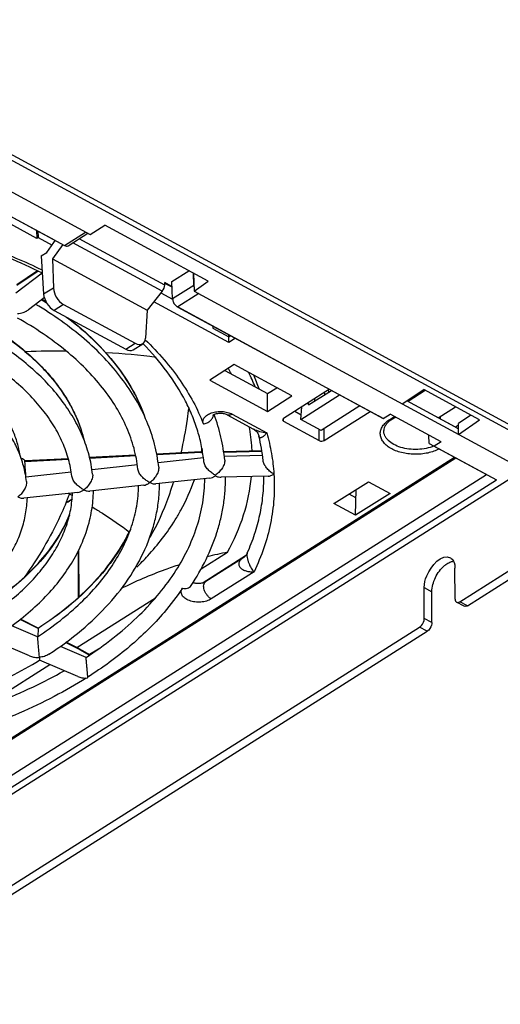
# Model space of a CAD drawing. Header units: millimetres. Extents: x 0 to 1189, y 0 to 841.
# Tile 44 of 67: x 1073 to 1108, y 180 to 251. Entities that reach past the tile are written whole.
import ezdxf

# ---------------------------------------------------------------- set-up
doc = ezdxf.new("R2010")
doc.units = ezdxf.units.MM
doc.header["$LTSCALE"] = 65.395
doc.layers.get('0').update_dxf_attribs({"linetype": 'CONTINUOUS'})
doc.layers.add('DRAFTS', color=7, linetype='CONTINUOUS')
doc.layers.add('ROUNDS', color=7, linetype='CONTINUOUS')

msp = doc.modelspace()

# ---------------------------------------------------------------- linework, layer by layer
at = {"color": 9, "linetype": 'CONTINUOUS'}
for p, q in [((1054.5665, 250.854), (1111.6571, 219.8717)), ((1054.4028, 250.5477), (1111.4934, 219.5653)), ((1076.2416, 234.621), (1077.7641, 235.5851)), ((1083.457, 231.7769), (1077.3112, 235.1121)), ((1083.2714, 231.3343), (1076.8492, 234.8196)), ((1074.3487, 232.7795), (1072.8188, 231.7491)), ((1075.4522, 231.5619), (1074.7495, 231.1169)), ((1085.537, 231.7573), (1084.0146, 230.7932)), ((1085.9041, 231.1676), (1084.3816, 230.2035)), ((1076.1746, 230.3899), (1075.4944, 229.9592)), ((1084.3885, 230.1973), (1084.3816, 230.2035)), ((1080.6495, 227.1616), (1081.3297, 227.5923)), ((1088.2979, 222.4968), (1090.7793, 221.1502)), ((1099.6209, 222.1114), (1099.9717, 222.3335)), ((1091.9961, 221.9897), (1091.977, 222.1925)), ((1094.562, 220.5972), (1094.563, 221.3966)), ((1094.9148, 220.6055), (1094.9159, 221.4681)), ((1081.3707, 219.4901), (1078.0646, 219.3193)), ((1086.0441, 219.7316), (1082.8864, 219.5684)), ((1086.0441, 219.7316), (1086.1785, 219.7347)), ((1087.6906, 219.77), (1090.4318, 219.8339)), ((1051.9016, 186.2254), (1104.2875, 219.3984)), ((1076.5365, 219.2403), (1073.4032, 219.0785)), ((1077.2345, 212.6492), (1077.2324, 209.3153)), ((1077.2535, 212.6891), (1077.2675, 209.3471)), ((1089.8685, 211.1608), (1086.8005, 209.218)), ((1102.102, 210.0349), (1102.6517, 209.7366)), ((1074.3433, 207.0822), (1073.0515, 207.7345)), ((1077.3142, 205.582), (1076.3295, 206.0792)), ((1077.3142, 205.582), (1078.0498, 205.1828))]:
    msp.add_line(p, q, dxfattribs=at)
at = {"color": 7, "linetype": 'CONTINUOUS'}
for p, q in [((1053.6875, 248.6512), (1078.0988, 235.4035)), ((1060.8975, 242.9456), (1075.5408, 234.9989)), ((1061.254, 242.7546), (1076.2432, 234.6201)), ((1074.2599, 235.1336), (1067.4761, 238.8151)), ((1074.2406, 235.7045), (1074.2599, 235.1336)), ((1078.0988, 235.4035), (1079.1396, 236.0809)), ((1086.5692, 232.049), (1079.1396, 236.0809)), ((1074.3596, 235.1968), (1074.2599, 235.1336)), ((1074.3306, 235.6556), (1074.3596, 235.1968)), ((1074.3596, 235.1968), (1075.3553, 234.6564)), ((1075.5425, 234.9979), (1075.5408, 234.9989)), ((1076.5005, 234.5988), (1077.9224, 235.4992)), ((1074.9664, 234.1175), (1075.4918, 234.8456)), ((1076.117, 234.6882), (1075.381, 233.6683)), ((1074.5753, 233.8699), (1074.9664, 234.1175)), ((1074.5753, 233.8699), (1074.7495, 231.1169)), ((1075.381, 233.6683), (1082.1931, 229.9715)), ((1075.381, 233.6683), (1075.4522, 231.5619)), ((1074.648, 232.6339), (1072.7438, 231.189)), ((1074.3168, 232.795), (1072.8186, 231.7861)), ((1083.955, 232.0321), (1085.1757, 232.8052)), ((1085.537, 231.7573), (1085.5082, 232.6248)), ((1085.5274, 232.6143), (1085.5694, 231.3493)), ((1083.457, 231.7769), (1083.468, 231.9587)), ((1083.9751, 231.6144), (1083.464, 231.8918)), ((1083.9717, 231.6853), (1083.468, 231.9587)), ((1084.0146, 230.7932), (1083.955, 232.0321)), ((1085.5694, 231.3493), (1086.5692, 232.049)), ((1074.7961, 230.8633), (1073.6499, 229.9935)), ((1083.2714, 231.3343), (1082.1931, 229.9715)), ((1083.1785, 231.2168), (1084.017, 230.7618)), ((1085.5694, 231.3493), (1109.6876, 218.2606)), ((1076.1746, 230.3899), (1081.3297, 227.5923)), ((1088.0508, 227.6495), (1082.6674, 230.571)), ((1084.3816, 230.2035), (1099.1493, 222.1893)), ((1084.3885, 230.1973), (1098.8119, 222.3699)), ((1075.4944, 229.9592), (1080.6495, 227.1616)), ((1082.1931, 229.9715), (1082.0712, 227.9699)), ((1086.9035, 228.8325), (1086.9086, 228.681)), ((1086.9086, 228.681), (1088.0495, 228.0617)), ((1088.0495, 228.0617), (1088.0497, 228.2104)), ((1088.0495, 228.0617), (1088.176, 228.1419)), ((1088.0508, 227.6495), (1088.0495, 228.0617)), ((1088.5274, 227.9512), (1088.0508, 227.6495)), ((1081.1789, 227.1244), (1081.8666, 227.5599)), ((1088.4442, 226.0571), (1086.6901, 224.9463)), ((1092.5909, 223.8067), (1088.4442, 226.0571)), ((1087.7757, 225.6337), (1090.83, 223.9762)), ((1086.6901, 224.9463), (1090.8368, 222.696)), ((1090.83, 223.9762), (1091.4985, 224.3995)), ((1090.8368, 222.696), (1090.83, 223.9762)), ((1090.8368, 222.696), (1092.5909, 223.8067)), ((1095.2819, 224.2856), (1091.9829, 222.1966)), ((1093.2263, 222.122), (1096.0149, 223.8878)), ((1093.7908, 223.1689), (1095.4286, 224.206)), ((1094.9185, 224.0555), (1094.9567, 223.9072)), ((1095.1931, 224.2294), (1095.2427, 224.0883)), ((1100.506, 223.2434), (1102.0652, 224.2606)), ((1102.1713, 224.203), (1100.9463, 223.4136)), ((1106.087, 222.078), (1102.0652, 224.2606)), ((1093.2263, 222.122), (1093.3076, 223.0355)), ((1093.7908, 223.1689), (1093.7911, 223.3416)), ((1094.247, 223.4578), (1094.2472, 223.6304)), ((1097.4808, 223.0923), (1094.6923, 221.3265)), ((1104.5701, 221.4424), (1100.8445, 223.4642)), ((1104.3487, 221.5672), (1100.8484, 223.4668)), ((1103.1069, 222.2411), (1104.3551, 223.0179)), ((1092.7917, 222.7087), (1093.2561, 222.4567)), ((1094.9148, 220.6055), (1098.2138, 222.6945)), ((1099.1493, 222.1893), (1098.8119, 222.3699)), ((1099.1493, 222.1893), (1099.6514, 222.5073)), ((1103.3164, 220.5183), (1099.6514, 222.5073)), ((1099.7542, 222.1027), (1100.0508, 222.2905)), ((1103.2746, 222.1501), (1103.2697, 222.3425)), ((1105.4595, 222.4186), (1104.5693, 221.8262)), ((1091.9961, 221.9897), (1094.562, 220.5972)), ((1094.6923, 221.3265), (1093.2263, 222.122)), ((1104.5695, 221.6977), (1104.3487, 221.5672)), ((1104.3487, 221.5672), (1104.5701, 221.4441)), ((1104.571, 221.0373), (1104.5693, 221.8262)), ((1104.571, 221.0373), (1106.087, 222.078)), ((1089.8423, 221.4122), (1089.842, 221.4123)), ((1102.4577, 220.3914), (1102.4332, 220.9976)), ((1102.4577, 220.3914), (1102.8142, 220.2004)), ((1102.4577, 220.3914), (1106.5789, 218.1548)), ((1103.3164, 220.5183), (1102.8142, 220.2004)), ((1102.8142, 220.2004), (1107.2988, 217.7667)), ((1081.3601, 219.5413), (1078.0528, 219.3705)), ((1086.0441, 219.7833), (1082.8954, 219.6206)), ((1086.0441, 219.7833), (1086.1707, 219.7863)), ((1086.0902, 219.7841), (1086.0967, 219.8241)), ((1087.6826, 219.8216), (1090.4235, 219.8855)), ((1090.4758, 219.5261), (1087.734, 219.4621)), ((1052.0349, 186.2167), (1104.3667, 219.3554)), ((1076.5226, 219.2914), (1073.4228, 219.1312)), ((1081.4832, 218.8451), (1078.2271, 218.4912)), ((1086.235, 219.3615), (1082.9768, 219.0074)), ((1051.7671, 182.1002), (1109.2477, 218.4994)), ((1051.8448, 183.4949), (1106.5789, 218.1548)), ((1076.7317, 218.3286), (1073.4744, 217.9746)), ((1087.0935, 218.0894), (1087.092, 218.1132)), ((1087.095, 218.0671), (1087.0935, 218.0894)), ((1090.8754, 218.035), (1087.5072, 217.9564)), ((1106.5789, 218.1548), (1107.2988, 217.7667)), ((1051.8725, 182.6684), (1107.2988, 217.7667)), ((1081.9483, 217.3868), (1078.075, 216.9658)), ((1086.6946, 217.9026), (1082.8214, 217.4817)), ((1095.615, 216.0633), (1098.1028, 217.6387)), ((1098.1028, 217.6387), (1099.6456, 216.8014)), ((1077.2022, 216.8709), (1073.3282, 216.4499)), ((1097.1894, 216.4854), (1096.7006, 216.7507)), ((1097.1578, 215.226), (1097.204, 217.0695)), ((1099.6456, 216.8014), (1097.1578, 215.226)), ((1097.1578, 215.226), (1095.615, 216.0633)), ((1086.0664, 211.3706), (1087.9692, 212.5756)), ((1089.2558, 212.3129), (1086.2043, 210.3805)), ((1089.0716, 212.1524), (1089.0714, 212.1522)), ((1105.2084, 208.7192), (1109.1368, 211.2068)), ((1077.1345, 205.7146), (1082.7913, 209.2967)), ((1074.3431, 207.124), (1073.0833, 207.7601)), ((1074.3123, 206.4984), (1072.4611, 207.2879)), ((1074.3433, 207.0822), (1074.3406, 206.5169)), ((1073.7248, 205.1183), (1070.968, 206.294)), ((1077.2816, 205.6403), (1076.3632, 206.104)), ((1077.7939, 205.0137), (1075.949, 205.8004)), ((1077.2828, 205.6396), (1077.2816, 205.6403)), ((1077.2828, 205.6396), (1078.0828, 205.2055)), ((1078.6791, 205.6152), (1078.0554, 205.2203)), ((1077.2061, 203.6336), (1074.4489, 204.8095)), ((1070.2009, 201.3239), (1075.1996, 204.4893))]:
    msp.add_line(p, q, dxfattribs=at)
at = {"color": 3, "linetype": 'CONTINUOUS'}
msp.add_line((1104.6587, 209.0175), (1108.5871, 211.5052), dxfattribs=at)
at = {"color": 7, "linetype": 'CONTINUOUS'}
for points in [[(1089.8423, 221.4122), (1089.8822, 221.3886), (1089.9324, 221.3535), (1089.9871, 221.3077), (1090.0419, 221.2525), (1090.0923, 221.1909), (1090.1356, 221.1267), (1090.1707, 221.063), (1090.1974, 221.0024), (1090.2162, 220.9478), (1090.2255, 220.9132)], [(1089.3879, 212.5184), (1089.3728, 212.4864), (1089.3371, 212.4224), (1089.2938, 212.3591), (1089.2439, 212.2984), (1089.1885, 212.2424), (1089.1295, 212.1928), (1089.0716, 212.1524)]]:
    msp.add_lwpolyline(points, dxfattribs=at)
at = {"color": 9, "linetype": 'CONTINUOUS'}
for centre, radius, start, end in [((1060.5513, 208.4021), 26.3661, 56.828407, 57.804199), ((1068.4396, 218.4276), 9.465, 16.793987, 16.971642), ((1068.5285, 218.4541), 9.3722, 14.538345, 16.795971), ((1068.6621, 218.4896), 9.234, 13.872458, 14.532755), ((1065.8633, 218.4033), 7.2764, 9.649785, 10.112481), ((1065.8898, 218.4078), 7.2496, 8.920393, 9.649986)]:
    msp.add_arc(centre, radius, start, end, dxfattribs=at)
at = {"color": 7, "linetype": 'CONTINUOUS'}
for centre, radius, start, end in [((1060.5429, 208.491), 26.3274, 56.850734, 57.658952), ((1084.7192, 230.8261), 0.7082, 228.113485, 241.535003), ((1075.6312, 168.472), 58.5548, 89.256273, 92.10012), ((1075.7081, 169.8348), 57.1896, 82.841271, 86.447242), ((1073.9422, 218.2111), 15.9973, 26.746737, 28.225309), ((1075.3875, 218.5353), 15.7254, 22.162991, 26.257729), ((1075.9883, 219.3944), 15.073, 19.020232, 23.108053), ((1076.7509, 219.2237), 12.9988, 3.664561, 10.617997), ((1082.6676, 219.4838), 0.276, 29.858239, 31.059197), ((1074.4219, 221.6895), 11.8228, 350.922091, 352.178832), ((1076.9576, 219.2419), 12.7914, 2.811633, 3.642288), ((928.6877, 209.1865), 145.0532, 3.473398, 3.910321), ((1073.1795, 218.967), 0.3048, 32.753277, 34.079412), ((1087.7951, 219.514), 1.5673, 241.66499, 243.347882), ((1086.3467, 219.1713), 1.3338, 302.181061, 304.126152), ((1083.0245, 218.9502), 1.5133, 241.627856, 245.080306), ((1081.5894, 218.6735), 1.3551, 302.184053, 306.046762), ((1060.5036, 186.0337), 34.6746, 61.925778, 62.525201), ((1078.2813, 218.4396), 1.5191, 241.633628, 245.073678), ((1076.8459, 218.1544), 1.3512, 302.1774, 306.052445), ((1072.8418, 223.5221), 8.1569, 295.566652, 298.965453), ((1060.681, 242.7943), 30.946, 300.523762, 301.42973), ((1094.1713, 181.6553), 31.5362, 101.342003, 104.070205), ((1074.2268, 207.0828), 0.1164, 359.719874, 1.74132), ((1077.2601, 205.5977), 0.0477, 59.568281, 61.512773), ((1074.2947, 206.7513), 1.7406, 271.224265, 274.887137), ((1062.8376, 204.2707), 11.6294, 3.679434, 3.984591)]:
    msp.add_arc(centre, radius, start, end, dxfattribs=at)
for centre, major_axis, ratio, start_param, end_param in [((1075.3043, 235.0977), (0.2177, 0.4505), 0.5816975, -1.8656401, -1.5459779), ((1076.1847, 231.2075), (-0.5222, 0.8529), 0.6032024, 0.8165813, 2.3350178), ((1083.1172, 231.5684), (0.2572, 0.4292), 0.5204014, -1.8161117, -0.7863674), ((1075.4807, 230.7617), (-0.5473, 0.837), 0.5827397, 0.798948, 2.3173844), ((1084.0405, 230.3931), (-0.0321, 0.5715), 0.0082328, 0.7945817, 0.8206082), ((1084.7286, 230.8074), (0.705, -0.0577), 0.9850368, -2.0045319, -1.9919565), ((1081.3398, 228.4099), (-0.5222, 0.8529), 0.6032024, -3.9481676, -2.4297311), ((1080.6358, 227.9641), (-0.5473, 0.837), 0.5827397, -3.9658009, -3.1500979), ((1092.1669, 222.0973), (0.2507, 0.0006), 0.584728, 2.3933662, 3.9614234), ((1094.7318, 220.7053), (0.25, 0.0005), 0.5879316, -2.3186193, -0.750562), ((1072.6437, 206.3947), (5.2702, -2.8303), 0.0880377, -0.1545998, 0.0553927)]:
    msp.add_ellipse(centre, major_axis=major_axis, ratio=ratio, start_param=start_param, end_param=end_param, dxfattribs=at)
at = {"color": 9, "linetype": 'CONTINUOUS'}
for points, knots in [([(1057.6592, 237.2991), (1059.198, 237.167), (1062.228, 236.7839), (1066.6347, 235.8459), (1070.7835, 234.5666), (1073.3995, 233.471), (1074.6407, 232.8675)], [0, 0, 0, 0, 0.2626605, 0.5186969, 0.7652828, 1, 1, 1, 1]), ([(1076.3973, 229.4709), (1077.0615, 228.9659), (1078.2984, 227.9156), (1079.8924, 226.1713), (1081.1459, 224.3283), (1081.7558, 223.018), (1081.9923, 222.3598)], [0, 0, 0, 0, 0.2731062, 0.5296529, 0.7710949, 1, 1, 1, 1]), ([(1071.5445, 228.3954), (1072.2803, 227.9082), (1073.3228, 227.1229), (1074.5598, 225.9525), (1075.6175, 224.7797), (1076.4926, 223.5211), (1077.1433, 222.1978), (1077.3898, 221.5268), (1077.4924, 221.1904)], [0, 0, 0, 0, 0.2780488, 0.4095092, 0.5360449, 0.7752991, 0.8891915, 1, 1, 1, 1]), ([(1082.0531, 227.8396), (1082.5263, 227.3841), (1083.4132, 226.4511), (1084.5725, 224.9578), (1085.5224, 223.4125), (1086.0196, 222.336), (1086.2284, 221.7949)], [0, 0, 0, 0, 0.2662387, 0.5208382, 0.7649081, 1, 1, 1, 1]), ([(1103.1831, 219.9977), (1103.0582, 219.9315), (1102.7885, 219.8155), (1102.3537, 219.6942), (1101.8881, 219.6227), (1101.4082, 219.6037), (1100.9309, 219.6377), (1100.4731, 219.7235), (1100.0509, 219.8583), (1099.679, 220.0374), (1099.3701, 220.2553), (1099.1353, 220.5055), (1098.9843, 220.7816), (1098.9269, 221.0741), (1098.9688, 221.3681), (1099.1057, 221.6479), (1099.3278, 221.9032), (1099.5166, 222.0453), (1099.6209, 222.1114)], [0, 0, 0, 0, 0.0679302, 0.1405609, 0.2164419, 0.2938578, 0.3709763, 0.4459872, 0.5172437, 0.5834161, 0.6436744, 0.6979131, 0.7470075, 0.7929727, 0.8387136, 0.8872062, 0.9406232, 1, 1, 1, 1]), ([(1099.6209, 222.1114), (1099.6328, 222.105), (1099.6563, 222.0946), (1099.6923, 222.0871), (1099.7258, 222.0891), (1099.7457, 222.0972), (1099.7542, 222.1027)], [0, 0, 0, 0, 0.2891303, 0.5483676, 0.781839, 1, 1, 1, 1]), ([(1090.7793, 221.1502), (1090.6168, 221.1646), (1090.3738, 221.2066), (1090.063, 221.3064), (1089.9137, 221.3735), (1089.8423, 221.4122)], [0, 0, 0, 0, 0.5001045, 0.7508426, 1, 1, 1, 1]), ([(1090.7793, 221.1502), (1090.7532, 221.1167), (1090.7014, 221.0539), (1090.6217, 220.9689), (1090.5438, 220.8985), (1090.4685, 220.8442), (1090.4056, 220.8133), (1090.3574, 220.8022), (1090.3238, 220.8018), (1090.2917, 220.8109), (1090.2627, 220.8322), (1090.2391, 220.8674), (1090.2294, 220.8966), (1090.2255, 220.9132)], [0, 0, 0, 0, 0.1707232, 0.3268251, 0.467604, 0.591973, 0.6988629, 0.7460323, 0.7898653, 0.8324134, 0.8776538, 0.931423, 1, 1, 1, 1]), ([(1090.7793, 221.1502), (1090.9201, 220.665), (1091.1494, 219.685), (1091.2695, 218.6856), (1091.3012, 218.1875)], [0, 0, 0, 0, 0.5030906, 1, 1, 1, 1]), ([(1102.8013, 220.2048), (1102.6221, 220.1304), (1102.2358, 220.0161), (1101.6291, 219.9442), (1101.0116, 219.9688), (1100.4274, 220.0885), (1099.9178, 220.2949), (1099.5709, 220.5383), (1099.3713, 220.7658), (1099.2666, 220.9413), (1099.2038, 221.1247), (1099.1913, 221.2505), (1099.1925, 221.312)], [0, 0, 0, 0, 0.1366282, 0.2818094, 0.4286656, 0.5700552, 0.6997221, 0.8136007, 0.8645345, 0.9119125, 0.9566397, 1, 1, 1, 1]), ([(1091.3012, 218.1875), (1091.3388, 217.5969), (1091.3352, 216.4054), (1091.0903, 214.6239), (1090.6082, 212.8601), (1090.1384, 211.7215), (1089.8685, 211.1608)], [0, 0, 0, 0, 0.2450058, 0.4915445, 0.7423706, 1, 1, 1, 1]), ([(1076.6022, 215.2373), (1076.3632, 214.6439), (1075.7487, 213.4657), (1074.5013, 211.8302), (1072.9258, 210.3008), (1071.7135, 209.3963), (1071.064, 208.965)], [0, 0, 0, 0, 0.2261505, 0.466765, 0.7243424, 1, 1, 1, 1]), ([(1080.9849, 214.1931), (1080.6724, 213.5179), (1079.8984, 212.1817), (1078.3883, 210.3306), (1076.521, 208.6005), (1075.1009, 207.5754), (1074.3432, 207.0863)], [0, 0, 0, 0, 0.2266738, 0.46776, 0.725263, 1, 1, 1, 1]), ([(1089.3879, 212.5184), (1089.3796, 212.4996), (1089.3667, 212.4553), (1089.3587, 212.38), (1089.3608, 212.2917), (1089.3772, 212.1583), (1089.4186, 211.9866), (1089.4889, 211.7874), (1089.5728, 211.6017), (1089.6906, 211.3881), (1089.7934, 211.2439), (1089.8685, 211.1608)], [0, 0, 0, 0, 0.0414214, 0.0923233, 0.1523445, 0.2193688, 0.3633137, 0.5076704, 0.6453675, 0.7740078, 1, 1, 1, 1]), ([(1089.0714, 212.1522), (1089.0035, 212.1092), (1088.909, 212.0338), (1088.8182, 211.9069), (1088.7768, 211.8038), (1088.7678, 211.6957), (1088.7935, 211.5911), (1088.849, 211.497), (1088.9543, 211.387), (1089.1263, 211.2833), (1089.3599, 211.2045), (1089.6108, 211.1627), (1089.7823, 211.1576), (1089.8685, 211.1608)], [0, 0, 0, 0, 0.1276273, 0.1881871, 0.2460773, 0.3019603, 0.3574909, 0.41437, 0.4734367, 0.5976835, 0.728438, 0.863152, 1, 1, 1, 1]), ([(1084.7197, 209.9799), (1084.3194, 209.3776), (1083.1761, 207.8789), (1080.9285, 205.6822), (1078.9738, 204.265), (1077.9196, 203.5944)], [0, 0, 0, 0, 0.2310985, 0.6007356, 1, 1, 1, 1]), ([(1077.8127, 203.5267), (1077.0628, 203.054), (1075.4881, 202.1535), (1072.9805, 200.9651), (1070.2962, 199.9185), (1068.4315, 199.33), (1067.4759, 199.0604)], [0, 0, 0, 0, 0.2354136, 0.4811226, 0.7363273, 1, 1, 1, 1])]:
    msp.add_open_spline(points, degree=3, knots=knots, dxfattribs=at)
at = {"color": 7, "linetype": 'CONTINUOUS'}
for points, knots in [([(1076.2432, 234.6201), (1076.2865, 234.5968), (1076.371, 234.5592), (1076.4665, 234.5772), (1076.5005, 234.5988)], [0, 0, 0, 0, 0.5501821, 1, 1, 1, 1]), ([(1085.537, 231.7573), (1085.5374, 231.746), (1085.5406, 231.6988), (1085.5502, 231.6521), (1085.5602, 231.6175)], [0, 0, 0, 0, 0.2380221, 1, 1, 1, 1]), ([(1084.0151, 230.7825), (1084.0194, 230.6942), (1084.0642, 230.5122), (1084.1765, 230.3615), (1084.2463, 230.2988)], [0, 0, 0, 0, 0.4852298, 1, 1, 1, 1]), ([(1083.0166, 218.6874), (1082.9577, 219.2447), (1082.7526, 220.3631), (1082.1963, 221.9979), (1081.398, 223.5862), (1080.3679, 225.1148), (1079.1172, 226.5729), (1077.6577, 227.951), (1076.0019, 229.2403), (1074.8019, 230.0183), (1074.1747, 230.3914)], [0, 0, 0, 0, 0.1106074, 0.2234503, 0.3397196, 0.4604281, 0.5863702, 0.7181033, 0.8559476, 1, 1, 1, 1]), ([(1072.8698, 229.7311), (1073.0113, 229.7427), (1073.2212, 229.7818), (1073.4797, 229.8838), (1073.5971, 229.9535), (1073.6499, 229.9936)], [0, 0, 0, 0, 0.5117533, 0.7607611, 1, 1, 1, 1]), ([(1081.5228, 218.5501), (1081.4685, 219.0535), (1081.2764, 220.0686), (1080.751, 221.5578), (1079.9882, 223.0182), (1078.9928, 224.4373), (1077.772, 225.8026), (1076.3353, 227.1013), (1074.6946, 228.3212), (1073.5035, 229.056), (1072.8794, 229.4086)], [0, 0, 0, 0, 0.1054884, 0.2142591, 0.3279312, 0.4477411, 0.5745291, 0.7087711, 0.8506287, 1, 1, 1, 1]), ([(1076.5445, 229.3919), (1077.1918, 228.8899), (1078.3974, 227.8465), (1079.9508, 226.1174), (1081.1741, 224.2909), (1081.7698, 222.994), (1082.0014, 222.3422)], [0, 0, 0, 0, 0.2721607, 0.5283793, 0.7701506, 1, 1, 1, 1]), ([(1078.2687, 218.1753), (1078.2159, 218.6405), (1078.0389, 219.5734), (1077.5704, 220.9362), (1076.9043, 222.2599), (1075.7412, 223.9927), (1074.2249, 225.5709), (1072.4459, 226.974), (1071.4571, 227.6251), (1070.9406, 227.9376)], [0, 0, 0, 0, 0.1112083, 0.2245848, 0.3412483, 0.4621602, 0.7192286, 0.8566093, 1, 1, 1, 1]), ([(1071.5705, 228.4151), (1072.3445, 227.8992), (1073.4377, 227.0642), (1074.7222, 225.8136), (1075.5528, 224.8543), (1076.2642, 223.8604), (1076.8526, 222.8368), (1077.3141, 221.7888), (1077.5375, 221.0699), (1077.6261, 220.7099)], [0, 0, 0, 0, 0.2784763, 0.4098713, 0.5362099, 0.657835, 0.7752326, 0.8890325, 1, 1, 1, 1]), ([(1076.7755, 218.0302), (1076.7275, 218.4422), (1076.5637, 219.2733), (1076.1259, 220.4928), (1075.4952, 221.6903), (1074.675, 222.8557), (1073.6705, 223.9789), (1072.4891, 225.0494), (1071.1404, 226.0568), (1070.1614, 226.6648), (1069.6484, 226.9569)], [0, 0, 0, 0, 0.1051275, 0.2136759, 0.327251, 0.4470682, 0.5739451, 0.7083377, 0.8503927, 1, 1, 1, 1]), ([(1073.0506, 219.5394), (1073.0032, 219.8407), (1072.8691, 220.4441), (1072.5572, 221.3292), (1072.1353, 222.1964), (1071.6064, 223.0406), (1070.9738, 223.8577), (1069.978, 224.926), (1069.1143, 225.6417), (1068.4988, 226.0845)], [0, 0, 0, 0, 0.1118695, 0.2260553, 0.3434577, 0.4648431, 0.5908274, 0.7218699, 1, 1, 1, 1]), ([(1073.5198, 217.6649), (1073.4733, 218.0378), (1073.3246, 218.7846), (1072.9442, 219.875), (1072.4106, 220.9336), (1071.731, 221.952), (1070.9123, 222.924), (1069.6195, 224.1758), (1068.5001, 224.9895), (1067.7052, 225.4824)], [0, 0, 0, 0, 0.1119939, 0.2260566, 0.343208, 0.4643381, 0.5901705, 0.7212399, 1, 1, 1, 1]), ([(1085.1749, 222.9645), (1085.1388, 222.6878), (1084.9855, 221.5949), (1084.7874, 220.508), (1084.6088, 219.703)], [0, 0, 0, 0, 0.2528496, 1, 1, 1, 1]), ([(1099.7542, 222.1027), (1099.6669, 222.0474), (1099.5117, 221.9317), (1099.3307, 221.7306), (1099.2207, 221.5228), (1099.1938, 221.3793), (1099.1925, 221.312)], [0, 0, 0, 0, 0.3078327, 0.5732601, 0.799474, 1, 1, 1, 1]), ([(1082.8636, 219.6791), (1082.8676, 219.6749), (1082.8824, 219.6584), (1082.8955, 219.6404), (1082.904, 219.6262)], [0, 0, 0, 0, 0.2580544, 1, 1, 1, 1]), ([(1082.8796, 219.6006), (1082.8809, 219.6059), (1082.8835, 219.6147), (1082.8918, 219.6205), (1082.8954, 219.6206)], [0, 0, 0, 0, 0.6009885, 1, 1, 1, 1]), ([(1086.0441, 219.7316), (1086.044, 219.7388), (1086.0438, 219.7491), (1086.0436, 219.7618), (1086.0435, 219.7693), (1086.0436, 219.775), (1086.0435, 219.7795), (1086.044, 219.7815), (1086.0438, 219.7833), (1086.0441, 219.7833)], [0, 0, 0, 0, 0.4214135, 0.593488, 0.7370926, 0.85059, 0.932704, 0.982557, 1, 1, 1, 1]), ([(1073.1262, 219.3315), (1073.1904, 219.3132), (1073.3051, 219.2667), (1073.4008, 219.1839), (1073.432, 219.1378)], [0, 0, 0, 0, 0.5454384, 1, 1, 1, 1]), ([(1073.4032, 219.0785), (1073.4027, 219.0858), (1073.4026, 219.0977), (1073.4054, 219.1129), (1073.4096, 219.1228), (1073.4154, 219.1294), (1073.4204, 219.1311), (1073.4228, 219.1312)], [0, 0, 0, 0, 0.3633102, 0.5803302, 0.7515426, 0.8855364, 1, 1, 1, 1]), ([(1078.2687, 218.1753), (1078.2746, 218.124), (1078.2705, 218.0143), (1078.2312, 217.851), (1078.1657, 217.689), (1078.0545, 217.4874), (1077.8862, 217.2684), (1077.7248, 217.1228), (1077.6411, 217.062)], [0, 0, 0, 0, 0.1169896, 0.2455517, 0.3786039, 0.5112664, 0.7657837, 1, 1, 1, 1]), ([(1082.3054, 217.6187), (1082.2188, 217.6652), (1082.0467, 217.7791), (1081.8529, 217.9557), (1081.7128, 218.1234), (1081.6216, 218.261), (1081.5537, 218.4031), (1081.5279, 218.5024), (1081.5228, 218.5501)], [0, 0, 0, 0, 0.2352623, 0.4912339, 0.6243563, 0.7573788, 0.8850416, 1, 1, 1, 1]), ([(1083.0166, 218.6874), (1083.0221, 218.6359), (1083.0173, 218.5263), (1082.9772, 218.3635), (1082.9113, 218.2021), (1082.7997, 218.0015), (1082.6314, 217.7835), (1082.4704, 217.6384), (1082.3869, 217.5778)], [0, 0, 0, 0, 0.1173192, 0.245993, 0.3790064, 0.5115705, 0.7659016, 1, 1, 1, 1]), ([(1087.9692, 212.5756), (1088.4366, 213.4297), (1089.2053, 215.1909), (1089.599, 217.0748), (1089.6891, 218.0052)], [0, 0, 0, 0, 0.5101963, 1, 1, 1, 1]), ([(1073.5198, 217.6649), (1073.5262, 217.6137), (1073.5231, 217.5039), (1073.485, 217.3401), (1073.4203, 217.1771), (1073.3096, 216.9742), (1073.1413, 216.7537), (1072.9793, 216.6073), (1072.8953, 216.5462)], [0, 0, 0, 0, 0.116505, 0.2448961, 0.3780009, 0.5108081, 0.7656045, 1, 1, 1, 1]), ([(1074.3125, 206.4984), (1074.8744, 206.8665), (1075.9412, 207.6282), (1077.3925, 208.8769), (1078.6424, 210.1913), (1079.6813, 211.5596), (1080.502, 212.9701), (1081.0995, 214.4113), (1081.4707, 215.8723), (1081.5665, 216.8581), (1081.576, 217.3459)], [0, 0, 0, 0, 0.148444, 0.2892474, 0.4224873, 0.5485244, 0.6680503, 0.7821261, 0.8921883, 1, 1, 1, 1]), ([(1081.9482, 217.3868), (1082.0098, 217.3935), (1082.1372, 217.429), (1082.2532, 217.4901), (1082.3112, 217.5266)], [0, 0, 0, 0, 0.4743734, 1, 1, 1, 1]), ([(1082.1531, 213.0596), (1082.3037, 213.4177), (1082.57, 214.1423), (1082.8607, 215.2554), (1083.0368, 216.3794), (1083.077, 217.1335), (1083.0777, 217.5092)], [0, 0, 0, 0, 0.2548356, 0.5055772, 0.7535129, 1, 1, 1, 1]), ([(1084.0659, 217.6164), (1083.9573, 217.2576), (1083.5083, 215.8851), (1082.9211, 214.5531), (1082.3829, 213.6288)], [0, 0, 0, 0, 0.2595399, 1, 1, 1, 1]), ([(1082.3869, 217.5778), (1082.4598, 217.5439), (1082.6008, 217.4916), (1082.7527, 217.4742), (1082.8215, 217.4817)], [0, 0, 0, 0, 0.5377334, 1, 1, 1, 1]), ([(1084.2025, 214.8943), (1084.3469, 215.1264), (1084.8856, 216.0451), (1085.3254, 217.0229), (1085.5822, 217.7717)], [0, 0, 0, 0, 0.2566203, 1, 1, 1, 1]), ([(1070.8612, 208.003), (1071.3176, 208.3052), (1072.1844, 208.9295), (1073.3648, 209.9502), (1074.383, 211.022), (1075.232, 212.1356), (1075.9063, 213.2813), (1076.4024, 214.4504), (1076.7184, 215.6344), (1076.8088, 216.4338), (1076.8234, 216.8295)], [0, 0, 0, 0, 0.148538, 0.2894611, 0.422835, 0.5489959, 0.6685984, 0.7826558, 0.8925517, 1, 1, 1, 1]), ([(1071.6423, 206.7213), (1072.1509, 207.0561), (1073.1197, 207.7521), (1074.4418, 208.8991), (1075.5899, 210.119), (1076.5531, 211.404), (1077.3211, 212.7453), (1077.8844, 214.1327), (1078.2343, 215.5531), (1078.3215, 216.5155), (1078.3278, 216.9932)], [0, 0, 0, 0, 0.1432204, 0.2801889, 0.4111353, 0.5365279, 0.6570781, 0.7737267, 0.8876087, 1, 1, 1, 1]), ([(1076.5952, 216.7509), (1076.3967, 216.2228), (1075.5175, 214.1222), (1074.3516, 212.1432), (1073.3433, 210.7595)], [0, 0, 0, 0, 0.2478346, 1, 1, 1, 1]), ([(1077.6411, 217.062), (1077.714, 217.0282), (1077.8547, 216.9759), (1078.0064, 216.9584), (1078.0751, 216.9658)], [0, 0, 0, 0, 0.5379682, 1, 1, 1, 1]), ([(1068.1627, 208.2075), (1068.5686, 208.4771), (1069.3424, 209.0374), (1070.4003, 209.9592), (1071.3221, 210.9394), (1072.0992, 211.9723), (1072.7234, 213.0511), (1073.187, 214.1682), (1073.4827, 215.3132), (1073.5647, 216.0903), (1073.5762, 216.4765)], [0, 0, 0, 0, 0.1423663, 0.2787596, 0.4094196, 0.5348056, 0.6555966, 0.7726738, 0.8870858, 1, 1, 1, 1]), ([(1072.8953, 216.5462), (1072.9681, 216.5124), (1073.1084, 216.4601), (1073.2598, 216.4425), (1073.3282, 216.4499)], [0, 0, 0, 0, 0.5383023, 1, 1, 1, 1]), ([(1071.139, 209.0521), (1071.7818, 209.4814), (1072.9808, 210.3805), (1074.5377, 211.8981), (1075.7686, 213.5171), (1076.3748, 214.6817), (1076.6104, 215.2675)], [0, 0, 0, 0, 0.276175, 0.5339453, 0.7743909, 1, 1, 1, 1]), ([(1078.2739, 215.8069), (1078.5084, 215.6662), (1079.4181, 215.104), (1080.2981, 214.4934), (1080.9308, 214.0105)], [0, 0, 0, 0, 0.2557757, 1, 1, 1, 1]), ([(1081.4372, 211.4939), (1081.7093, 211.76), (1082.7278, 212.81), (1083.631, 213.9752), (1084.2025, 214.8943)], [0, 0, 0, 0, 0.2601553, 1, 1, 1, 1]), ([(1074.3431, 207.124), (1075.1055, 207.6147), (1076.5334, 208.6429), (1078.4088, 210.3787), (1079.9214, 212.2341), (1080.6942, 213.5729), (1081.0051, 214.2489)], [0, 0, 0, 0, 0.2753987, 0.5331356, 0.773995, 1, 1, 1, 1]), ([(1075.1223, 205.2357), (1075.9346, 205.7672), (1077.456, 206.8855), (1079.4456, 208.7839), (1081.0404, 210.8295), (1081.838, 212.3103), (1082.1531, 213.0596)], [0, 0, 0, 0, 0.2730818, 0.5297801, 0.7712921, 1, 1, 1, 1]), ([(1084.4985, 211.6685), (1084.1514, 211.5556), (1082.7266, 211.0635), (1081.3392, 210.4636), (1080.3166, 209.9547)], [0, 0, 0, 0, 0.2421404, 1, 1, 1, 1]), ([(1103.5623, 211.6114), (1103.5933, 211.6376), (1103.7122, 211.7317), (1103.8438, 211.8112), (1103.9462, 211.8545)], [0, 0, 0, 0, 0.2675077, 1, 1, 1, 1]), ([(1102.6517, 209.7366), (1102.6509, 210.0839), (1102.8609, 210.7875), (1103.286, 211.3783), (1103.5623, 211.6114)], [0, 0, 0, 0, 0.4900789, 1, 1, 1, 1]), ([(1074.3431, 207.124), (1074.3429, 207.1239), (1074.3429, 207.123), (1074.3427, 207.1214), (1074.3426, 207.1185), (1074.3426, 207.1146), (1074.3427, 207.1094), (1074.3428, 207.0998), (1074.343, 207.092), (1074.3432, 207.0863)], [0, 0, 0, 0, 0.0173323, 0.0613741, 0.1346499, 0.2392991, 0.3772207, 0.549819, 1, 1, 1, 1]), ([(1077.3142, 205.582), (1077.3131, 205.594), (1077.3081, 205.616), (1077.2929, 205.6337), (1077.2842, 205.6388)], [0, 0, 0, 0, 0.5461728, 1, 1, 1, 1]), ([(1054.079, 199.3172), (1055.9696, 199.3751), (1058.7873, 199.6166), (1062.4643, 200.2552), (1065.1199, 200.8811), (1067.6661, 201.6516), (1070.0813, 202.5605), (1072.3446, 203.6004), (1073.7694, 204.3924), (1074.4494, 204.8095)], [0, 0, 0, 0, 0.2661584, 0.3968329, 0.5249299, 0.649811, 0.7709118, 0.8877609, 1, 1, 1, 1]), ([(1075.1223, 205.2357), (1075.0231, 205.1708), (1074.8008, 205.0723), (1074.5636, 205.0273), (1074.443, 205.017)], [0, 0, 0, 0, 0.4947566, 1, 1, 1, 1]), ([(1074.443, 205.017), (1074.4439, 205.0022), (1074.4457, 204.9741), (1074.4479, 204.9343), (1074.4496, 204.8995), (1074.4508, 204.8699), (1074.4514, 204.846), (1074.4515, 204.8296), (1074.4511, 204.8197), (1074.4508, 204.8147), (1074.4503, 204.8115), (1074.4498, 204.8097), (1074.4494, 204.8095)], [0, 0, 0, 0, 0.2144939, 0.4062807, 0.5742197, 0.7169495, 0.8328551, 0.9200404, 0.9521975, 0.9763535, 0.9922616, 1, 1, 1, 1])]:
    msp.add_open_spline(points, degree=3, knots=knots, dxfattribs=at)
at = {"color": 3, "linetype": 'CONTINUOUS'}
for points, knots in [([(1102.102, 210.0349), (1102.1013, 210.324), (1102.293, 211.2367), (1103.3602, 212.5011), (1103.9829, 212.1628)], [0, 0, 0, 0, 0.2897395, 1, 1, 1, 1]), ([(1103.9829, 212.1628), (1104.0767, 212.1119), (1104.1823, 211.9942), (1104.2397, 211.8591), (1104.253, 211.8211)], [0, 0, 0, 0, 0.7259127, 1, 1, 1, 1]), ([(1104.253, 211.8211), (1104.2631, 211.7924), (1104.2997, 211.6669), (1104.3125, 211.5351), (1104.3127, 211.4349)], [0, 0, 0, 0, 0.2324769, 1, 1, 1, 1])]:
    msp.add_open_spline(points, degree=3, knots=knots, dxfattribs=at)
at = {"color": 7, "linetype": 'CONTINUOUS'}
msp.add_open_spline([(1103.9462, 211.8545), (1104.029, 211.8895), (1104.1173, 211.9152), (1104.2068, 211.9241)], degree=3, dxfattribs=at)
at = {"layer": 'DRAFTS', "color": 7, "linetype": 'CONTINUOUS'}
for points, knots in [([(1087.0512, 218.1345), (1086.9644, 218.1811), (1086.7919, 218.2954), (1086.5572, 218.5101), (1086.391, 218.7288), (1086.2998, 218.9218), (1086.2745, 219.0212), (1086.2697, 219.0689)], [0, 0, 0, 0, 0.2354859, 0.491746, 0.7576592, 0.8852765, 1, 1, 1, 1]), ([(1087.7641, 219.1991), (1087.769, 219.1498), (1087.7621, 219.0429), (1087.7008, 218.8264), (1087.5612, 218.5705), (1087.3451, 218.3121), (1087.1778, 218.1713), (1087.092, 218.1132)], [0, 0, 0, 0, 0.112265, 0.2396247, 0.5077862, 0.7653542, 1, 1, 1, 1]), ([(1091.3012, 218.1875), (1091.2128, 218.2355), (1091.0381, 218.3541), (1090.8444, 218.5394), (1090.7235, 218.6926), (1090.6681, 218.7759), (1090.6387, 218.8252), (1090.6176, 218.8625), (1090.5983, 218.9006), (1090.5756, 218.9519), (1090.5413, 219.0391), (1090.5224, 219.1174), (1090.5175, 219.169)], [0, 0, 0, 0, 0.2328927, 0.4856289, 0.6173827, 0.6838396, 0.7170453, 0.7501578, 0.7830829, 0.8157516, 0.8798799, 1, 1, 1, 1]), ([(1077.5596, 217.1029), (1077.4732, 217.1493), (1077.3016, 217.2626), (1077.1081, 217.4383), (1076.9679, 217.605), (1076.8763, 217.7418), (1076.8076, 217.8834), (1076.7811, 217.9824), (1076.7755, 218.0302)], [0, 0, 0, 0, 0.2351055, 0.4908456, 0.6238552, 0.7568435, 0.884653, 1, 1, 1, 1]), ([(1086.6943, 217.9026), (1086.7558, 217.9093), (1086.8831, 217.9448), (1086.999, 218.0059), (1087.057, 218.0424)], [0, 0, 0, 0, 0.4742512, 1, 1, 1, 1]), ([(1087.095, 218.0671), (1087.1629, 218.0331), (1087.2961, 217.9786), (1087.4399, 217.9548), (1087.5073, 217.9564)], [0, 0, 0, 0, 0.53008, 1, 1, 1, 1]), ([(1090.8751, 218.035), (1090.9458, 218.0366), (1091.0968, 218.0732), (1091.2324, 218.144), (1091.3012, 218.1875)], [0, 0, 0, 0, 0.4647077, 1, 1, 1, 1]), ([(1077.2018, 216.8709), (1077.2635, 216.8776), (1077.3911, 216.9131), (1077.5073, 216.9743), (1077.5654, 217.0108)], [0, 0, 0, 0, 0.4745579, 1, 1, 1, 1]), ([(1074.4388, 205.0788), (1074.4306, 205.1973), (1074.4163, 205.3749), (1074.3957, 205.6116), (1074.3798, 205.789), (1074.3662, 205.9369), (1074.3553, 206.0552), (1074.347, 206.1439), (1074.3401, 206.2178), (1074.3345, 206.2769), (1074.3303, 206.3212), (1074.3261, 206.3656), (1074.3225, 206.4025), (1074.3197, 206.4321), (1074.3174, 206.4542), (1074.3157, 206.4727), (1074.3139, 206.4874), (1074.3133, 206.4949), (1074.3122, 206.4985)], [0, 0, 0, 0, 0.2500005, 0.3750018, 0.5000032, 0.6250045, 0.6875052, 0.7500059, 0.8125066, 0.8437569, 0.8750073, 0.9062576, 0.9375079, 0.9531331, 0.9687583, 0.9843836, 0.9921952, 1, 1, 1, 1]), ([(1073.7247, 205.1183), (1073.8189, 205.0781), (1074.0203, 205.0229), (1074.2277, 205.0089), (1074.3319, 205.0111)], [0, 0, 0, 0, 0.4956233, 1, 1, 1, 1]), ([(1077.9196, 203.5944), (1077.9157, 203.6493), (1077.9069, 203.7699), (1077.8908, 203.9656), (1077.8752, 204.147), (1077.8608, 204.3045), (1077.85, 204.4285), (1077.8388, 204.5517), (1077.8278, 204.6686), (1077.8183, 204.7735), (1077.8104, 204.8505), (1077.8054, 204.9022), (1077.8026, 204.9328), (1077.8001, 204.9581), (1077.7981, 204.9782), (1077.7966, 204.9919), (1077.7957, 205.0004), (1077.7951, 205.0051), (1077.7946, 205.0087), (1077.7943, 205.0114), (1077.7939, 205.0128), (1077.7939, 205.0137), (1077.7937, 205.0138)], [0, 0, 0, 0, 0.1159986, 0.2545005, 0.4134353, 0.4991779, 0.5874068, 0.6755158, 0.7595779, 0.8347512, 0.8971134, 0.9225763, 0.9440892, 0.9618555, 0.9759881, 0.9866667, 0.9907732, 0.9940918, 0.9966478, 0.9984665, 0.9995733, 1, 1, 1, 1]), ([(1077.2056, 203.6338), (1077.2998, 203.5936), (1077.5012, 203.5384), (1077.7085, 203.5245), (1077.8127, 203.5267)], [0, 0, 0, 0, 0.4955891, 1, 1, 1, 1])]:
    msp.add_open_spline(points, degree=3, knots=knots, dxfattribs=at)
at = {"layer": 'ROUNDS', "color": 7, "linetype": 'CONTINUOUS'}
for p, q in [((1087.9388, 222.4452), (1089.8425, 221.4121)), ((1089.0718, 212.1525), (1086.3979, 210.4592)), ((1102.6566, 207.5089), (1102.6517, 209.7366)), ((1104.969, 208.6848), (1104.4193, 208.9831)), ((1059.9723, 180.0737), (1102.3174, 206.8885))]:
    msp.add_line(p, q, dxfattribs=at)
at = {"layer": 'ROUNDS', "color": 3, "linetype": 'CONTINUOUS'}
for p, q in [((1104.3177, 209.2072), (1104.3127, 211.4349)), ((1102.1069, 207.8072), (1102.102, 210.0349)), ((1059.4225, 180.372), (1101.7677, 207.1868))]:
    msp.add_line(p, q, dxfattribs=at)
at = {"layer": 'ROUNDS', "color": 9, "linetype": 'CONTINUOUS'}
for p, q in [((1105.2084, 208.7192), (1104.6587, 209.0175)), ((1102.6566, 207.5089), (1102.1069, 207.8072)), ((1102.3174, 206.8885), (1101.7677, 207.1868))]:
    msp.add_line(p, q, dxfattribs=at)
at = {"layer": 'ROUNDS', "color": 7, "linetype": 'CONTINUOUS'}
msp.add_arc((1077.6885, 217.9178), 12.8899, 5.570388, 13.437524, dxfattribs=at)
for points, knots in [([(1074.6543, 232.6316), (1073.856, 233.0304), (1072.1976, 233.7821), (1069.5949, 234.7533), (1066.8486, 235.5826), (1063.9824, 236.2626), (1061.02, 236.7873), (1056.9608, 237.2756), (1053.8722, 237.3939), (1051.8091, 237.3636)], [0, 0, 0, 0, 0.1137292, 0.2318351, 0.3538181, 0.4791055, 0.6070669, 0.7370271, 1, 1, 1, 1]), ([(1086.2696, 219.0689), (1086.232, 219.4392), (1086.1189, 220.1819), (1085.8392, 221.2842), (1085.4489, 222.3777), (1084.7718, 223.8414), (1083.6361, 225.636), (1082.503, 226.9357), (1081.8772, 227.5665)], [0, 0, 0, 0, 0.1145415, 0.2307808, 0.3494877, 0.4713457, 0.7265336, 1, 1, 1, 1]), ([(1087.9388, 222.4452), (1087.9042, 222.464), (1087.819, 222.4986), (1087.6729, 222.5341), (1087.5025, 222.5517), (1087.3264, 222.5472), (1087.1628, 222.5215), (1087.0437, 222.4855), (1086.9695, 222.4519), (1086.9327, 222.4311), (1086.9106, 222.4156), (1086.901, 222.4075), (1086.8985, 222.405)], [0, 0, 0, 0, 0.1091072, 0.2531678, 0.4155852, 0.582244, 0.7397114, 0.8731138, 0.9254281, 0.9650573, 0.9901633, 1, 1, 1, 1]), ([(1087.7641, 219.1991), (1087.7088, 219.752), (1087.5239, 220.8607), (1087.1996, 221.9364), (1087.0045, 222.4663)], [0, 0, 0, 0, 0.4959899, 1, 1, 1, 1]), ([(1089.3879, 212.5184), (1089.5857, 212.9635), (1089.9342, 213.8625), (1090.311, 215.2438), (1090.5339, 216.6339), (1090.5795, 217.565), (1090.5766, 218.0279)], [0, 0, 0, 0, 0.2573884, 0.5085171, 0.7553393, 1, 1, 1, 1]), ([(1077.7937, 205.0137), (1078.4588, 205.4473), (1079.7212, 206.3453), (1081.4375, 207.8202), (1082.9137, 209.3748), (1084.1381, 210.9954), (1085.1016, 212.6678), (1085.7977, 214.3783), (1086.222, 216.1133), (1086.3224, 217.2834), (1086.3266, 217.8622)], [0, 0, 0, 0, 0.1483175, 0.2889903, 0.4221069, 0.5480475, 0.6675313, 0.7816515, 0.8918778, 1, 1, 1, 1]), ([(1085.343, 210.1723), (1085.7423, 210.7731), (1086.4543, 212.0039), (1087.1172, 213.6393), (1087.4869, 214.9641), (1087.6841, 215.9595), (1087.802, 216.9602), (1087.8274, 217.6298), (1087.8268, 217.9638)], [0, 0, 0, 0, 0.2609021, 0.5125824, 0.6358919, 0.7579614, 0.8791926, 1, 1, 1, 1]), ([(1085.4902, 210.4004), (1085.566, 210.3741), (1085.7345, 210.3395), (1085.9892, 210.3361), (1086.1944, 210.3721), (1086.3266, 210.4202), (1086.3776, 210.4464), (1086.3979, 210.4592)], [0, 0, 0, 0, 0.2581889, 0.5483847, 0.8160107, 0.9229199, 1, 1, 1, 1]), ([(1105.2084, 208.7192), (1105.1876, 208.706), (1105.1161, 208.6669), (1105.0199, 208.6572), (1104.969, 208.6848)], [0, 0, 0, 0, 0.2988377, 1, 1, 1, 1]), ([(1102.6566, 207.5089), (1102.6568, 207.4511), (1102.6157, 207.2135), (1102.4717, 206.9861), (1102.3174, 206.8885)], [0, 0, 0, 0, 0.2403374, 1, 1, 1, 1]), ([(1054.5585, 198.4499), (1056.5581, 198.5212), (1059.5376, 198.7815), (1063.4303, 199.4428), (1066.246, 200.0842), (1068.9523, 200.8685), (1071.5274, 201.7894), (1073.9505, 202.8388), (1075.4843, 203.6354), (1076.2192, 204.0541)], [0, 0, 0, 0, 0.2658709, 0.3964235, 0.5244672, 0.6493818, 0.7705983, 0.8876125, 1, 1, 1, 1])]:
    msp.add_open_spline(points, degree=3, knots=knots, dxfattribs=at)
at = {"layer": 'ROUNDS', "color": 9, "linetype": 'CONTINUOUS'}
for points, knots in [([(1086.2284, 221.7949), (1086.2142, 221.8318), (1086.1948, 221.9087), (1086.1981, 222.0283), (1086.2342, 222.1454), (1086.3013, 222.2567), (1086.3968, 222.3594), (1086.5181, 222.4517), (1086.6623, 222.5314), (1086.8855, 222.6207), (1087.1974, 222.6882), (1087.5859, 222.6989), (1087.9614, 222.6403), (1088.1945, 222.5529), (1088.2979, 222.4968)], [0, 0, 0, 0, 0.0451089, 0.0893954, 0.1349459, 0.1835684, 0.2364855, 0.2942735, 0.3569461, 0.4240773, 0.5682801, 0.7187267, 0.8656401, 1, 1, 1, 1]), ([(1086.2284, 221.7949), (1086.3192, 221.8071), (1086.4971, 221.8589), (1086.7257, 222.0057), (1086.8918, 222.205), (1086.947, 222.3652), (1086.9555, 222.4435)], [0, 0, 0, 0, 0.2642904, 0.5258747, 0.7729473, 1, 1, 1, 1]), ([(1088.2979, 222.4968), (1088.2666, 222.477), (1088.2043, 222.444), (1088.1082, 222.4161), (1088.0176, 222.4144), (1087.9627, 222.4323), (1087.9388, 222.4452)], [0, 0, 0, 0, 0.2934041, 0.5536196, 0.7853066, 1, 1, 1, 1]), ([(1086.8005, 209.218), (1086.744, 209.2487), (1086.634, 209.3281), (1086.492, 209.4798), (1086.3744, 209.659), (1086.2906, 209.8515), (1086.2472, 210.0423), (1086.2476, 210.217), (1086.2886, 210.3438), (1086.3452, 210.4193), (1086.3796, 210.4477), (1086.3979, 210.4592)], [0, 0, 0, 0, 0.1299264, 0.2716, 0.4179802, 0.561167, 0.6938368, 0.8107863, 0.9108863, 0.956257, 1, 1, 1, 1]), ([(1086.8005, 209.218), (1086.6949, 209.1512), (1086.4484, 209.0464), (1086.0449, 208.9746), (1085.6236, 208.9838), (1085.2867, 209.0604), (1085.0503, 209.1632), (1084.9021, 209.2547), (1084.7822, 209.3601), (1084.6944, 209.4772), (1084.642, 209.6029), (1084.6282, 209.7334), (1084.654, 209.8629), (1084.6946, 209.9422), (1084.7197, 209.9799)], [0, 0, 0, 0, 0.1330031, 0.2809924, 0.4334091, 0.5785612, 0.6453354, 0.7069886, 0.7631973, 0.8142817, 0.8613641, 0.9063896, 0.9518174, 1, 1, 1, 1]), ([(1084.7197, 209.9799), (1084.7819, 209.9658), (1084.9056, 209.9516), (1085.0842, 209.9772), (1085.2372, 210.0501), (1085.3141, 210.1288), (1085.343, 210.1723)], [0, 0, 0, 0, 0.2770192, 0.5345153, 0.773158, 1, 1, 1, 1])]:
    msp.add_open_spline(points, degree=3, knots=knots, dxfattribs=at)
at = {"layer": 'ROUNDS', "color": 3, "linetype": 'CONTINUOUS'}
for points, knots in [([(1104.3177, 209.2072), (1104.3177, 209.182), (1104.3232, 209.0994), (1104.3676, 209.0112), (1104.4193, 208.9831)], [0, 0, 0, 0, 0.2996611, 1, 1, 1, 1]), ([(1104.4193, 208.9831), (1104.4352, 208.9745), (1104.5161, 208.9483), (1104.6038, 208.9828), (1104.6587, 209.0175)], [0, 0, 0, 0, 0.217757, 1, 1, 1, 1]), ([(1101.7677, 207.1868), (1101.8162, 207.2176), (1101.9944, 207.3803), (1102.1073, 207.6244), (1102.1069, 207.8072)], [0, 0, 0, 0, 0.2392023, 1, 1, 1, 1])]:
    msp.add_open_spline(points, degree=3, knots=knots, dxfattribs=at)

doc.saveas('drawing.dxf')
